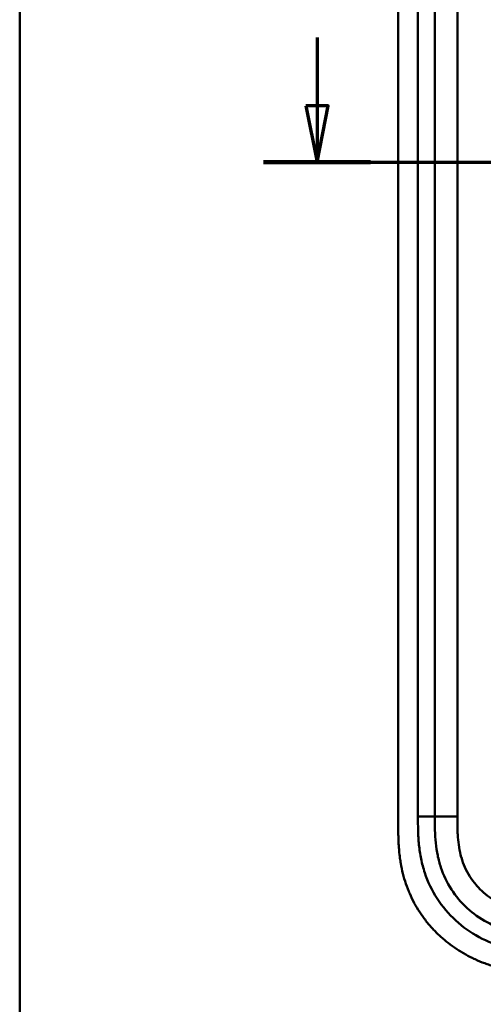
# Model space of a CAD drawing. Header units: millimetres. Extents: x 20 to 833, y 20 to 574.
# Tile 3 of 21: x 20 to 102, y 257 to 432. Entities that reach past the tile are written whole.
import ezdxf

# ---------------------------------------------------------------- set-up
doc = ezdxf.new("R2010")
doc.units = ezdxf.units.MM
doc.header["$LTSCALE"] = 2
for name, color, linetype, lineweight in [('Schnittansichtslinien(DIN)', 7, 'Continuous', 70), ('Sichtbare Kanten(DIN)', 7, 'Continuous', 50), ('Sichtbare tangentiale Kanten(DIN)', 7, 'Continuous', 50), ('Skizziergeometrie(DIN)', 7, 'Continuous', 50)]:
    doc.layers.add(name, color=color, linetype=linetype, lineweight=lineweight)

# ---------------------------------------------------------------- blocks, each defined once
blk = doc.blocks.new('Ränder Standardrahmen')
at = {"layer": 'Skizziergeometrie(DIN)', "flags": 128}
blk.add_lwpolyline([(10, 10), (10, 287), (410, 287), (410, 10), (10, 10)], dxfattribs=at)
blk = doc.blocks.new('2DTransSchnitt0')
at = {"layer": 'Schnittansichtslinien(DIN)', "linetype": 'Continuous'}
for p, q in [((36.378, 214.537), (36.378, 208.467)), ((37.378, 208.467), (35.378, 208.466)), ((35.378, 208.466), (36.378, 203.467)), ((36.378, 208.467), (36.378, 203.467)), ((36.378, 203.467), (37.378, 208.467)), ((31.628, 203.466), (161.93, 203.472))]:
    blk.add_line(p, q, dxfattribs=at)
at = {"layer": 'Schnittansichtslinien(DIN)', "linetype": 'Continuous', "lineweight": 140}
blk.add_line((31.628, 203.466), (41.128, 203.467), dxfattribs=at)
at = {"layer": 'Schnittansichtslinien(DIN)', "linetype": 'Continuous', "flags": 128}
blk.add_lwpolyline([(35.378, 208.466), (36.378, 203.467), (37.378, 208.467), (35.378, 208.466)], dxfattribs=at)
at = {"layer": 'Schnittansichtslinien(DIN)'}
blk.add_solid([(35.378, 208.466), (36.378, 203.467), (37.378, 208.467), (35.378, 208.466)], dxfattribs=at)

msp = doc.modelspace()

# ---------------------------------------------------------------- linework, layer by layer
at = {"layer": 'Sichtbare Kanten(DIN)'}
for p, q in [((87.167, 481.136), (87.167, 289.705)), ((93.667, 480.136), (93.667, 290.705))]:
    msp.add_line(p, q, dxfattribs=at)
for points, knots in [([(93.667, 290.705), (93.667, 289.905), (93.668, 288.321), (93.799, 286.015), (94.129, 283.797), (94.876, 280.969), (96.435, 277.69), (99.266, 274.348), (102.85, 271.805), (106.284, 270.443), (109.201, 269.805), (111.467, 269.529), (113.804, 269.422), (115.4, 269.42), (116.205, 269.42)], [41.2275228, 41.2275228, 41.2275228, 41.2275228, 41.4710255, 41.7145268, 41.9580281, 42.2015293, 42.6885319, 43.1755344, 43.662537, 44.1495395, 44.3930408, 44.6365421, 44.8800433, 45.1235454, 45.1235454, 45.1235454, 45.1235454]), ([(87.167, 289.705), (87.167, 289.406), (87.167, 288.807), (87.173, 288.054), (87.185, 287.297), (87.203, 286.689), (87.237, 285.926), (87.275, 285.314), (87.35, 284.396), (87.452, 283.476), (87.663, 282.098), (87.918, 280.881), (88.325, 279.378), (88.725, 278.195), (89.317, 276.751), (89.863, 275.626), (90.633, 274.268), (91.318, 273.223), (92.252, 271.974), (93.06, 271.022), (94.141, 269.899), (95.058, 269.054), (96.266, 268.071), (97.277, 267.343), (98.592, 266.509), (99.681, 265.907), (101.083, 265.233), (102.233, 264.76), (103.7, 264.251), (104.893, 263.91), (106.25, 263.597), (107.161, 263.427), (108.076, 263.286), (108.687, 263.206), (109.45, 263.123), (110.061, 263.068), (110.824, 263.014), (111.433, 262.981), (112.346, 262.946), (113.557, 262.921), (114.608, 262.92), (115.206, 262.92)], [0.00000945, 0.00000945, 0.00000945, 0.00000945, 0.02084254, 0.04167563, 0.05209218, 0.07292527, 0.08334182, 0.10417491, 0.11459146, 0.14584109, 0.16667419, 0.20834037, 0.22917346, 0.27083965, 0.29167274, 0.33333892, 0.35417201, 0.3958382, 0.41667129, 0.45833747, 0.47917057, 0.52083675, 0.54166984, 0.58333603, 0.60416912, 0.6458353, 0.66666839, 0.70833458, 0.72916767, 0.77083385, 0.79166695, 0.82291658, 0.83333313, 0.85416622, 0.86458277, 0.88541586, 0.89583241, 0.9166655, 0.92708204, 0.95833168, 0.99999787, 0.99999787, 0.99999787, 0.99999787])]:
    msp.add_open_spline(points, degree=3, knots=knots, dxfattribs=at)
at = {"layer": 'Sichtbare tangentiale Kanten(DIN)'}
for p, q in [((90.667, 290.705), (90.667, 480.136)), ((97.667, 480.136), (97.667, 290.705)), ((93.667, 290.705), (90.667, 290.705)), ((97.667, 290.705), (93.667, 290.705))]:
    msp.add_line(p, q, dxfattribs=at)
for points, knots in [([(116.205, 266.42), (115.4, 266.42), (113.753, 266.421), (111.229, 266.535), (108.707, 266.842), (105.39, 267.565), (101.412, 269.139), (97.22, 272.11), (93.887, 276.043), (92.049, 279.911), (91.182, 283.201), (90.809, 285.724), (90.668, 288.258), (90.667, 289.905), (90.667, 290.705)], [41.2275225, 41.2275225, 41.2275225, 41.2275225, 41.4710252, 41.7145264, 41.9580277, 42.201529, 42.6885315, 43.1755341, 43.6625366, 44.1495392, 44.3930404, 44.6365417, 44.880043, 45.123546, 45.123546, 45.123546, 45.123546]), ([(97.667, 290.705), (97.667, 290.469), (97.667, 290.234), (97.667, 289.999), (97.668, 289.855), (97.669, 289.711), (97.67, 289.568), (97.67, 289.496), (97.671, 289.424), (97.671, 289.352), (97.673, 289.208), (97.675, 289.065), (97.677, 288.921), (97.679, 288.845), (97.68, 288.768), (97.682, 288.692), (97.684, 288.616), (97.686, 288.54), (97.688, 288.464), (97.692, 288.311), (97.697, 288.159), (97.704, 288.001), (97.716, 287.693), (97.732, 287.399), (97.754, 287.094), (97.755, 287.087), (97.756, 287.079), (97.756, 287.072), (97.802, 286.455), (97.868, 285.866), (97.964, 285.277), (97.966, 285.268), (97.967, 285.259), (97.969, 285.25), (98.067, 284.652), (98.198, 284.061), (98.362, 283.491), (98.364, 283.481), (98.367, 283.47), (98.371, 283.46)], [0, 0, 0, 0, 0.07060207, 0.07060207, 0.07060207, 0.11373454, 0.11373454, 0.11373454, 0.13530078, 0.13530078, 0.13530078, 0.17843325, 0.17843325, 0.17843325, 0.20129346, 0.20129346, 0.20129346, 0.22415366, 0.22415366, 0.22415366, 0.26987408, 0.26987408, 0.26987408, 0.35911937, 0.35911937, 0.35911937, 0.36131491, 0.36131491, 0.36131491, 0.54166811, 0.54166811, 0.54166811, 0.54438603, 0.54438603, 0.54438603, 0.72751094, 0.72751094, 0.72751094, 0.73075248, 0.73075248, 0.73075248, 0.73075248]), ([(98.371, 283.46), (98.541, 282.87), (98.748, 282.297), (98.991, 281.748), (99.24, 281.183), (99.534, 280.63), (99.863, 280.105), (100.194, 279.577), (100.567, 279.069), (100.971, 278.594), (101.377, 278.118), (101.821, 277.668), (102.29, 277.254), (102.758, 276.841), (103.257, 276.459), (103.778, 276.114), (104.297, 275.77), (104.842, 275.46), (105.401, 275.187), (105.96, 274.914), (106.541, 274.676), (107.128, 274.475), (107.131, 274.473), (107.134, 274.472), (107.138, 274.471), (107.717, 274.273), (108.314, 274.107), (108.913, 273.973), (108.918, 273.971), (108.924, 273.97), (108.929, 273.969), (109.519, 273.838), (110.111, 273.737), (110.711, 273.659), (110.72, 273.658), (110.729, 273.657), (110.739, 273.656), (111.332, 273.58), (111.92, 273.528), (112.537, 273.492), (112.544, 273.492), (112.552, 273.491), (112.559, 273.491), (112.865, 273.473), (113.159, 273.46), (113.46, 273.451), (113.77, 273.44), (114.079, 273.434), (114.386, 273.429), (114.995, 273.42), (115.6, 273.42), (116.205, 273.42)], [0, 0, 0, 0, 0.1818471, 0.1818471, 0.1818471, 0.3687122, 0.3687122, 0.3687122, 0.5566899, 0.5566899, 0.5566899, 0.7451003, 0.7451003, 0.7451003, 0.9328992, 0.9328992, 0.9328992, 1.1203708, 1.1203708, 1.1203708, 1.3077792, 1.3077792, 1.3077792, 1.3088638, 1.3088638, 1.3088638, 1.4939899, 1.4939899, 1.4939899, 1.4956398, 1.4956398, 1.4956398, 1.6777905, 1.6777905, 1.6777905, 1.6806002, 1.6806002, 1.6806002, 1.8606637, 1.8606637, 1.8606637, 1.8628262, 1.8628262, 1.8628262, 1.9520853, 1.9520853, 1.9520853, 2.0438684, 2.0438684, 2.0438684, 2.2253748, 2.2253748, 2.2253748, 2.2253748])]:
    msp.add_open_spline(points, degree=3, knots=knots, dxfattribs=at)

# ---------------------------------------------------------------- block references
at = {"xscale": 2, "yscale": 2, "zscale": 2}
msp.add_blockref('Ränder Standardrahmen', (0, 0), dxfattribs=at)
at = {"layer": 'Schnittansichtslinien(DIN)', "xscale": 2, "yscale": 2, "zscale": 2}
msp.add_blockref('2DTransSchnitt0', (0, 0), dxfattribs=at)

doc.saveas('drawing.dxf')
